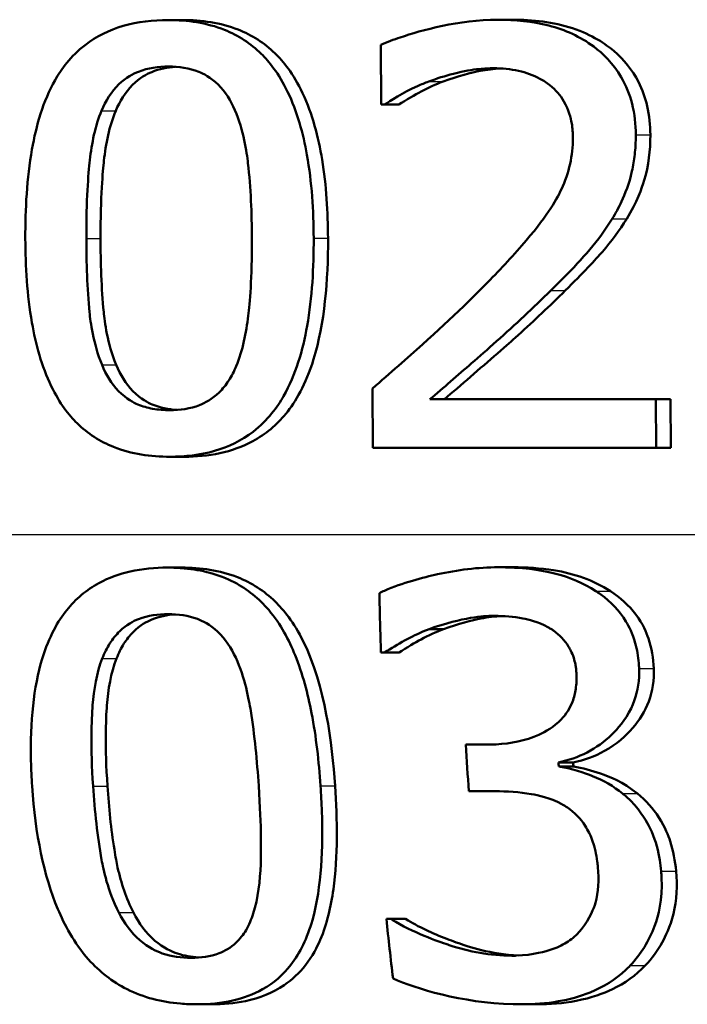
# Model space of a CAD drawing. Header units: millimetres. Extents: x 100 to 2000, y 93 to 2870.
# Tile 18 of 36: x 649.84 to 653.82, y 1537.45 to 1543.32. Entities that reach past the tile are written whole.
import ezdxf

# ---------------------------------------------------------------- set-up
doc = ezdxf.new("R2010")
doc.units = ezdxf.units.MM
doc.header["$LTSCALE"] = 10
doc.layers.add('Visible Edges(ISO)', color=7, linetype='Continuous', lineweight=50)
doc.layers.add('Visible Tangent Edges(ISO)', color=7, linetype='Continuous', lineweight=25)

msp = doc.modelspace()

# ---------------------------------------------------------------- linework, layer by layer
at = {"layer": 'Visible Edges(ISO)'}
for p, q in [((650.7257, 1543.3171), (650.8106, 1543.3171)), ((652.6907, 1543.3192), (652.7771, 1543.3192)), ((651.9927, 1543.1692), (651.9941, 1542.8127)), ((652.0139, 1542.8127), (651.9941, 1542.8127)), ((652.0139, 1542.8127), (652.0997, 1542.8127)), ((651.9431, 1541.121), (651.9445, 1540.7665)), ((652.2853, 1541.0562), (653.6324, 1541.0562)), ((653.6335, 1540.7665), (653.6324, 1541.0562)), ((653.6324, 1541.0562), (653.7196, 1541.0562)), ((653.7196, 1541.0562), (653.7207, 1540.7665)), ((653.6335, 1540.7665), (651.9445, 1540.7665)), ((653.6335, 1540.7665), (653.7207, 1540.7665)), ((650.7354, 1540.7138), (650.8203, 1540.7138)), ((650.72, 1540.053), (650.8049, 1540.053)), ((652.6938, 1540.055), (652.7802, 1540.055)), ((652.2805, 1539.6863), (652.3667, 1539.6863)), ((652.0155, 1539.5465), (651.9935, 1539.5465)), ((652.0155, 1539.5465), (652.1016, 1539.5465)), ((652.4997, 1538.9975), (652.6215, 1538.9975)), ((653.0519, 1538.8921), (653.1395, 1538.8921)), ((653.0534, 1538.8678), (653.141, 1538.8678)), ((652.6723, 1538.7199), (652.5172, 1538.7199)), ((652.0259, 1537.9582), (652.0524, 1537.9582)), ((652.0524, 1537.9582), (652.1407, 1537.9582)), ((650.8953, 1537.4497), (650.984, 1537.4497)), ((652.83, 1537.4497), (652.9202, 1537.4497))]:
    msp.add_line(p, q, dxfattribs=at)
for points, knots in [([(650.7257, 1543.3171), (650.6349, 1543.3171), (650.5435, 1543.3071), (650.3738, 1543.2578), (650.2976, 1543.2207), (650.1429, 1543.1012), (650.0875, 1543.0236), (649.9795, 1542.8345), (649.9379, 1542.687), (649.8823, 1542.3741), (649.8726, 1542.189), (649.8732, 1542.0145)], [-0.1533658, -0.1533658, -0.1533658, -0.1533658, -0.1349126, -0.1349126, -0.117459, -0.117459, -0.0952159, -0.0952159, -0.0523708, -0.0523708, 0, 0, 0, 0]), ([(651.5923, 1542.0165), (651.5917, 1542.1803), (651.5812, 1542.3512), (651.5296, 1542.641), (651.4938, 1542.772), (651.3837, 1543.0004), (651.3258, 1543.0702), (651.2164, 1543.1779), (651.1431, 1543.2253), (650.9545, 1543.3009), (650.8399, 1543.3171), (650.7257, 1543.3171)], [-0.1267582, -0.1267582, -0.1267582, -0.1267582, -0.1008969, -0.1008969, -0.0803252, -0.0803252, -0.0609455, -0.0609455, -0.0342693, -0.0342693, 0, 0, 0, 0]), ([(650.8106, 1543.3171), (650.9234, 1543.3171), (651.0366, 1543.3014), (651.2242, 1543.2275), (651.2976, 1543.1808), (651.4098, 1543.0722), (651.4709, 1542.9991), (651.5848, 1542.7576), (651.6206, 1542.6194), (651.6678, 1542.3319), (651.6773, 1542.1713), (651.6778, 1542.0165)], [0, 0, 0, 0, 0.0338468, 0.0338468, 0.0604584, 0.0604584, 0.0806621, 0.0806621, 0.1018296, 0.1018296, 0.1258601, 0.1258601, 0.1258601, 0.1258601]), ([(652.6907, 1543.3192), (652.4564, 1543.3192), (652.2358, 1543.2557), (652.07, 1543.2008), (652.0297, 1543.1859), (651.9927, 1543.1692)], [-0.05247142, -0.05247142, -0.05247142, -0.05247142, -0.0121494, -0.0121494, 0, 0, 0, 0]), ([(653.5124, 1542.6324), (653.5122, 1542.6948), (653.5056, 1542.7571), (653.4762, 1542.8738), (653.4549, 1542.9271), (653.3773, 1543.0596), (653.3156, 1543.1182), (653.1821, 1543.2186), (653.0909, 1543.2588), (652.8956, 1543.3094), (652.7923, 1543.3192), (652.6907, 1543.3192)], [-0.1058257, -0.1058257, -0.1058257, -0.1058257, -0.092733, -0.092733, -0.0805766, -0.0805766, -0.0605252, -0.0605252, -0.0304683, -0.0304683, 0, 0, 0, 0]), ([(652.7771, 1543.3192), (652.8977, 1543.3192), (653.021, 1543.3055), (653.255, 1543.2286), (653.3324, 1543.1742), (653.4419, 1543.0808), (653.4918, 1543.0196), (653.5519, 1542.9025), (653.569, 1542.8543), (653.5936, 1542.7479), (653.5992, 1542.6902), (653.5995, 1542.6324)], [0, 0, 0, 0, 0.0361779, 0.0361779, 0.0738718, 0.0738718, 0.121377, 0.121377, 0.1518091, 0.1518091, 0.1860228, 0.1860228, 0.1860228, 0.1860228]), ([(650.3276, 1542.7762), (650.3524, 1542.8347), (650.3859, 1542.8896), (650.474, 1542.9754), (650.5162, 1542.997), (650.6042, 1543.0315), (650.666, 1543.0396), (650.7268, 1543.0396)], [-0.03913852, -0.03913852, -0.03913852, -0.03913852, -0.02834966, -0.02834966, -0.01824503, -0.01824503, 0, 0, 0, 0]), ([(650.7692, 1543.0382), (650.7204, 1543.0349), (650.6719, 1543.0256), (650.5971, 1542.9949), (650.5549, 1542.9729), (650.4685, 1542.8863), (650.4363, 1542.8329), (650.4122, 1542.7762)], [0.00424002, 0.00424002, 0.00424002, 0.00424002, 0.01885432, 0.01885432, 0.0284816, 0.0284816, 0.03826227, 0.03826227, 0.03826227, 0.03826227]), ([(650.7268, 1543.0396), (650.7881, 1543.0396), (650.8505, 1543.0314), (650.9337, 1542.9979), (650.9771, 1542.9769), (651.0659, 1542.8893), (651.0984, 1542.8366), (651.1228, 1542.7803)], [-0.07859924, -0.07859924, -0.07859924, -0.07859924, -0.03741751, -0.03741751, -0.01842302, -0.01842302, 0, 0, 0, 0]), ([(652.2782, 1542.9504), (652.3263, 1542.9688), (652.3754, 1542.9841), (652.4902, 1543.0135), (652.5386, 1543.0212), (652.6082, 1543.028), (652.6367, 1543.0295), (652.6652, 1543.0295)], [-0.03049199, -0.03049199, -0.03049199, -0.03049199, -0.02097219, -0.02097219, -0.00856402, -0.00856402, 0, 0, 0, 0]), ([(652.7075, 1543.0283), (652.6664, 1543.0262), (652.6255, 1543.0212), (652.5339, 1543.0038), (652.453, 1542.9842), (652.3642, 1542.9504)], [0.00441536, 0.00441536, 0.00441536, 0.00441536, 0.01680627, 0.01680627, 0.03238192, 0.03238192, 0.03238192, 0.03238192]), ([(652.6652, 1543.0295), (652.7152, 1543.0295), (652.7654, 1543.0249), (652.8582, 1543.0041), (652.901, 1542.989), (652.962, 1542.956), (652.982, 1542.9429), (653.0009, 1542.9282)], [-0.03591287, -0.03591287, -0.03591287, -0.03591287, -0.02081583, -0.02081583, -0.00719289, -0.00719289, 0, 0, 0, 0]), ([(652.0139, 1542.8127), (652.0445, 1542.8324), (652.1253, 1542.8844), (652.2335, 1542.9331), (652.2557, 1542.9422), (652.2782, 1542.9504)], [-0.03560935, -0.03560935, -0.03560935, -0.03560935, -0.00718593, -0.00718593, 0, 0, 0, 0]), ([(652.3642, 1542.9504), (652.3191, 1542.9339), (652.2754, 1542.9142), (652.2002, 1542.8736), (652.1417, 1542.8397), (652.0997, 1542.8127)], [0, 0, 0, 0, 0.01442126, 0.01442126, 0.02563672, 0.02563672, 0.02563672, 0.02563672]), ([(653.0009, 1542.9282), (653.035, 1542.9014), (653.0628, 1542.869), (653.1134, 1542.7816), (653.1252, 1542.7338), (653.1355, 1542.6721), (653.1377, 1542.6431), (653.1378, 1542.6141)], [-0.02638412, -0.02638412, -0.02638412, -0.02638412, -0.01877665, -0.01877665, -0.00867799, -0.00867799, 0, 0, 0, 0]), ([(650.2371, 1542.0145), (650.2362, 1542.2459), (650.2484, 1542.3978), (650.269, 1542.5802), (650.2893, 1542.6855), (650.3276, 1542.7762)], [-0.05522621, -0.05522621, -0.05522621, -0.05522621, -0.02955044, -0.02955044, 0, 0, 0, 0]), ([(650.4122, 1542.7762), (650.3733, 1542.6842), (650.3529, 1542.5772), (650.3353, 1542.4177), (650.3207, 1542.266), (650.3216, 1542.0145)], [0, 0, 0, 0, 0.0299635, 0.0299635, 0.0482809, 0.0482809, 0.0482809, 0.0482809]), ([(651.1228, 1542.7803), (651.1742, 1542.6612), (651.1927, 1542.5291), (651.2177, 1542.3189), (651.2235, 1542.1615), (651.2241, 1542.0165)], [-0.06334667, -0.06334667, -0.06334667, -0.06334667, -0.04349981, -0.04349981, 0, 0, 0, 0]), ([(653.3714, 1542.132), (653.3924, 1542.1652), (653.4111, 1542.1996), (653.4485, 1542.2802), (653.4734, 1542.3425), (653.4975, 1542.4488), (653.5029, 1542.4821), (653.5084, 1542.5333), (653.5099, 1542.551), (653.512, 1542.5899), (653.5125, 1542.6111), (653.5124, 1542.6324)], [-0.06223592, -0.06223592, -0.06223592, -0.06223592, -0.04438898, -0.04438898, -0.02181994, -0.02181994, -0.01168873, -0.01168873, -0.00637489, -0.00637489, 0, 0, 0, 0]), ([(653.5995, 1542.6324), (653.5998, 1542.541), (653.5893, 1542.4496), (653.5491, 1542.3164), (653.5203, 1542.2299), (653.4584, 1542.132)], [0, 0, 0, 0, 0.02741822, 0.02741822, 0.04172249, 0.04172249, 0.04172249, 0.04172249]), ([(653.1378, 1542.6141), (653.138, 1542.5618), (653.1323, 1542.5102), (653.1091, 1542.4069), (653.0915, 1542.3565), (653.0357, 1542.2367), (652.9777, 1542.1388), (652.7598, 1541.8883), (652.6779, 1541.8021), (652.5992, 1541.7227)], [-0.1883161, -0.1883161, -0.1883161, -0.1883161, -0.1444186, -0.1444186, -0.0994443, -0.0994443, -0.0335419, -0.0335419, 0, 0, 0, 0]), ([(653.0055, 1541.7045), (653.1131, 1541.809), (653.2195, 1541.9166), (653.3306, 1542.0682), (653.3517, 1542.0996), (653.3714, 1542.132)], [-0.05637346, -0.05637346, -0.05637346, -0.05637346, -0.01136091, -0.01136091, 0, 0, 0, 0]), ([(653.4584, 1542.132), (653.4161, 1542.0625), (653.3668, 1541.9971), (653.275, 1541.8917), (653.1966, 1541.8059), (653.0921, 1541.7045)], [0, 0, 0, 0, 0.02438599, 0.02438599, 0.04194053, 0.04194053, 0.04194053, 0.04194053]), ([(649.8732, 1542.0145), (649.8738, 1541.8492), (649.8842, 1541.6762), (649.9353, 1541.3849), (649.9708, 1541.253), (650.078, 1541.0302), (650.1335, 1540.9611), (650.245, 1540.8516), (650.3176, 1540.8049), (650.5058, 1540.7298), (650.6209, 1540.7138), (650.7354, 1540.7138)], [-0.1331004, -0.1331004, -0.1331004, -0.1331004, -0.1040849, -0.1040849, -0.0812126, -0.0812126, -0.0607627, -0.0607627, -0.0343628, -0.0343628, 0, 0, 0, 0]), ([(650.331, 1541.2608), (650.2766, 1541.3925), (650.2617, 1541.5193), (650.2418, 1541.7141), (650.2376, 1541.8752), (650.2371, 1542.0145)], [-0.05841362, -0.05841362, -0.05841362, -0.05841362, -0.0417702, -0.0417702, 0, 0, 0, 0]), ([(650.3216, 1542.0145), (650.3221, 1541.8756), (650.3263, 1541.7152), (650.3462, 1541.5196), (650.3611, 1541.3925), (650.4156, 1541.2608)], [0, 0, 0, 0, 0.04165658, 0.04165658, 0.0586475, 0.0586475, 0.0586475, 0.0586475]), ([(650.7354, 1540.7138), (650.8251, 1540.7138), (650.9154, 1540.7237), (651.0851, 1540.7727), (651.1621, 1540.8101), (651.3198, 1540.9315), (651.3764, 1541.0115), (651.4855, 1541.2015), (651.5279, 1541.3506), (651.5833, 1541.6631), (651.593, 1541.8446), (651.5923, 1542.0165)], [-0.1516956, -0.1516956, -0.1516956, -0.1516956, -0.1340973, -0.1340973, -0.1170688, -0.1170688, -0.0950918, -0.0950918, -0.0515646, -0.0515646, 0, 0, 0, 0]), ([(651.6778, 1542.0165), (651.6788, 1541.7638), (651.6574, 1541.5089), (651.5445, 1541.1422), (651.4844, 1541.0413), (651.3715, 1540.9033), (651.3061, 1540.8484), (651.168, 1540.7733), (651.1019, 1540.7501), (650.9635, 1540.7201), (650.8917, 1540.7138), (650.8203, 1540.7138)], [0, 0, 0, 0, 0.0758009, 0.0758009, 0.1296938, 0.1296938, 0.180986, 0.180986, 0.2224424, 0.2224424, 0.2645895, 0.2645895, 0.2645895, 0.2645895]), ([(651.2241, 1542.0165), (651.225, 1541.7739), (651.2112, 1541.63), (651.1904, 1541.4552), (651.1694, 1541.3468), (651.1306, 1541.2547)], [-0.05300859, -0.05300859, -0.05300859, -0.05300859, -0.02996858, -0.02996858, 0, 0, 0, 0]), ([(652.5992, 1541.7227), (652.451, 1541.5731), (652.3002, 1541.4344), (652.0462, 1541.2107), (651.9947, 1541.1657), (651.9431, 1541.121)], [-0.1015489, -0.1015489, -0.1015489, -0.1015489, -0.0204715, -0.0204715, 0, 0, 0, 0]), ([(652.2853, 1541.0562), (652.3638, 1541.1234), (652.4533, 1541.2011), (652.6215, 1541.3477), (652.7394, 1541.4507), (652.9012, 1541.6024), (652.9539, 1541.6531), (653.0055, 1541.7045)], [-0.1077634, -0.1077634, -0.1077634, -0.1077634, -0.0665303, -0.0665303, -0.0218517, -0.0218517, 0, 0, 0, 0]), ([(653.0921, 1541.7045), (653.0011, 1541.6139), (652.9064, 1541.5251), (652.7681, 1541.4006), (652.747, 1541.382), (652.5834, 1541.2392), (652.4691, 1541.1398), (652.3713, 1541.0562)], [0, 0, 0, 0, 0.03853397, 0.03853397, 0.05584149, 0.05584149, 0.08611001, 0.08611001, 0.08611001, 0.08611001]), ([(650.7344, 1540.9914), (650.7001, 1540.9914), (650.6655, 1540.9939), (650.6017, 1541.0054), (650.5721, 1541.0137), (650.521, 1541.0355), (650.4761, 1541.0575), (650.3861, 1541.1498), (650.3543, 1541.2033), (650.331, 1541.2608)], [-0.09092084, -0.09092084, -0.09092084, -0.09092084, -0.06332503, -0.06332503, -0.03867846, -0.03867846, -0.0186283, -0.0186283, 0, 0, 0, 0]), ([(650.4156, 1541.2608), (650.4391, 1541.203), (650.4711, 1541.1493), (650.5615, 1541.057), (650.6065, 1541.0351), (650.6759, 1541.0057), (650.726, 1540.9961), (650.7762, 1540.9928)], [0, 0, 0, 0, 0.01872804, 0.01872804, 0.03876138, 0.03876138, 0.07846819, 0.07846819, 0.07846819, 0.07846819]), ([(651.1306, 1541.2547), (651.1181, 1541.2243), (651.1031, 1541.1947), (651.0688, 1541.1418), (651.0499, 1541.1183), (650.9866, 1541.0565), (650.9447, 1541.0347), (650.8562, 1540.9996), (650.7949, 1540.9914), (650.7344, 1540.9914)], [-0.03977992, -0.03977992, -0.03977992, -0.03977992, -0.0339202, -0.0339202, -0.02854649, -0.02854649, -0.01817675, -0.01817675, 0, 0, 0, 0]), ([(650.72, 1540.053), (650.6458, 1540.053), (650.5711, 1540.0463), (650.4335, 1540.0152), (650.3708, 1539.9928), (650.2372, 1539.92), (650.1732, 1539.8659), (650.0685, 1539.7352), (650.0148, 1539.644), (649.923, 1539.34), (649.9014, 1539.1346), (649.9077, 1538.8503), (649.9101, 1538.8002), (649.9134, 1538.7503)], [-0.3004129, -0.3004129, -0.3004129, -0.3004129, -0.2489104, -0.2489104, -0.2025513, -0.2025513, -0.1433017, -0.1433017, -0.0861745, -0.0861745, -0.0151673, -0.0151673, 0, 0, 0, 0]), ([(651.6329, 1538.7523), (651.6233, 1538.8959), (651.6071, 1539.0438), (651.5574, 1539.3021), (651.5262, 1539.4209), (651.4457, 1539.6193), (651.3966, 1539.7153), (651.2663, 1539.8685), (651.1982, 1539.9239), (651.026, 1540.0135), (650.9249, 1540.039), (650.7873, 1540.0516), (650.7537, 1540.053), (650.72, 1540.053)], [-0.1948832, -0.1948832, -0.1948832, -0.1948832, -0.143733, -0.143733, -0.1017855, -0.1017855, -0.068282, -0.068282, -0.0414439, -0.0414439, -0.0100897, -0.0100897, 0, 0, 0, 0]), ([(650.8049, 1540.053), (650.9183, 1540.053), (651.0319, 1540.037), (651.2221, 1539.9621), (651.2972, 1539.9141), (651.4115, 1539.8033), (651.4731, 1539.7296), (651.6615, 1539.3464), (651.7021, 1539.0061), (651.7195, 1538.7523)], [0, 0, 0, 0, 0.0340202, 0.0340202, 0.0612848, 0.0612848, 0.0817302, 0.0817302, 0.1274853, 0.1274853, 0.1274853, 0.1274853]), ([(652.6938, 1540.055), (652.5716, 1540.055), (652.4495, 1540.0393), (652.2478, 1539.9947), (652.1193, 1539.9622), (652.004, 1539.9105), (651.9941, 1539.9059), (651.9843, 1539.901)], [-0.08801735, -0.08801735, -0.08801735, -0.08801735, -0.03791609, -0.03791609, -0.00326889, -0.00326889, 0, 0, 0, 0]), ([(653.274, 1539.9132), (653.2003, 1539.9599), (653.1208, 1539.9937), (652.9759, 1540.0324), (652.8811, 1540.0512), (652.7236, 1540.0548), (652.7087, 1540.055), (652.6938, 1540.055)], [-0.106868, -0.106868, -0.106868, -0.106868, -0.0472693, -0.0472693, -0.0044777, -0.0044777, 0, 0, 0, 0]), ([(652.7802, 1540.055), (652.8607, 1540.055), (652.9435, 1540.0502), (653.0848, 1540.0274), (653.1434, 1540.0128), (653.2573, 1539.9711), (653.3106, 1539.9451), (653.3609, 1539.9132)], [0, 0, 0, 0, 0.02416393, 0.02416393, 0.04293737, 0.04293737, 0.06105215, 0.06105215, 0.06105215, 0.06105215]), ([(653.5324, 1539.4513), (653.532, 1539.4622), (653.5313, 1539.473), (653.5272, 1539.5241), (653.5206, 1539.5641), (653.4936, 1539.6603), (653.472, 1539.7025), (653.4147, 1539.7963), (653.3637, 1539.8492), (653.2937, 1539.9001), (653.2839, 1539.9068), (653.274, 1539.9132)], [-0.04569538, -0.04569538, -0.04569538, -0.04569538, -0.04375634, -0.04375634, -0.03657083, -0.03657083, -0.0259822, -0.0259822, -0.0035504, -0.0035504, 0, 0, 0, 0]), ([(653.3609, 1539.9132), (653.4196, 1539.8751), (653.4715, 1539.829), (653.5548, 1539.7176), (653.5764, 1539.666), (653.608, 1539.5728), (653.6174, 1539.5122), (653.6198, 1539.4513)], [0, 0, 0, 0, 0.0210101, 0.0210101, 0.04182846, 0.04182846, 0.07585134, 0.07585134, 0.07585134, 0.07585134]), ([(650.3323, 1539.512), (650.3447, 1539.5434), (650.3597, 1539.5739), (650.3945, 1539.6282), (650.4137, 1539.6522), (650.4763, 1539.7128), (650.5169, 1539.7336), (650.6039, 1539.7676), (650.6649, 1539.7754), (650.7249, 1539.7754)], [-0.03954601, -0.03954601, -0.03954601, -0.03954601, -0.03353125, -0.03353125, -0.02804277, -0.02804277, -0.01799662, -0.01799662, 0, 0, 0, 0]), ([(650.7674, 1539.774), (650.7192, 1539.7708), (650.6712, 1539.7616), (650.5976, 1539.7313), (650.5568, 1539.71), (650.4951, 1539.648), (650.477, 1539.6249), (650.4437, 1539.5723), (650.4292, 1539.5426), (650.4172, 1539.512)], [0.00424143, 0.00424143, 0.00424143, 0.00424143, 0.01868056, 0.01868056, 0.02813225, 0.02813225, 0.03292523, 0.03292523, 0.03827827, 0.03827827, 0.03827827, 0.03827827]), ([(650.7249, 1539.7754), (650.7841, 1539.7754), (650.8442, 1539.7678), (650.9292, 1539.7357), (650.9733, 1539.7148), (651.0658, 1539.6276), (651.1007, 1539.5738), (651.1274, 1539.5161)], [-0.07374399, -0.07374399, -0.07374399, -0.07374399, -0.03812882, -0.03812882, -0.01911236, -0.01911236, 0, 0, 0, 0]), ([(652.2805, 1539.6863), (652.4791, 1539.759), (652.6175, 1539.7642), (652.654, 1539.7652), (652.6621, 1539.7653), (652.6702, 1539.7653)], [-0.01093385, -0.01093385, -0.01093385, -0.01093385, -0.00242905, -0.00242905, 0, 0, 0, 0]), ([(652.7149, 1539.7643), (652.673, 1539.7623), (652.6312, 1539.7574), (652.5352, 1539.7391), (652.4545, 1539.7184), (652.3667, 1539.6863)], [0.00417959, 0.00417959, 0.00417959, 0.00417959, 0.01683468, 0.01683468, 0.0335202, 0.0335202, 0.0335202, 0.0335202]), ([(652.6702, 1539.7653), (652.7271, 1539.7653), (652.784, 1539.7607), (652.8727, 1539.7439), (652.9276, 1539.7314), (652.9937, 1539.6951), (652.9995, 1539.6918), (653.0052, 1539.6883)], [-0.05775637, -0.05775637, -0.05775637, -0.05775637, -0.02265302, -0.02265302, -0.00201425, -0.00201425, 0, 0, 0, 0]), ([(652.0155, 1539.5465), (652.0928, 1539.597), (652.1741, 1539.6428), (652.2666, 1539.6808), (652.2735, 1539.6835), (652.2805, 1539.6863)], [-0.02998523, -0.02998523, -0.02998523, -0.02998523, -0.0022392, -0.0022392, 0, 0, 0, 0]), ([(652.3667, 1539.6863), (652.3216, 1539.6685), (652.2754, 1539.6481), (652.1984, 1539.6066), (652.1459, 1539.5754), (652.1016, 1539.5465)], [0, 0, 0, 0, 0.01455149, 0.01455149, 0.02625758, 0.02625758, 0.02625758, 0.02625758]), ([(653.0052, 1539.6883), (653.0108, 1539.6849), (653.0162, 1539.6813), (653.0582, 1539.6518), (653.0881, 1539.6195), (653.1192, 1539.5702), (653.1322, 1539.5481), (653.1468, 1539.5021), (653.15, 1539.489), (653.154, 1539.4674), (653.1553, 1539.4591), (653.1576, 1539.4395), (653.1585, 1539.4281), (653.1589, 1539.4168)], [-0.06018099, -0.06018099, -0.06018099, -0.06018099, -0.05514115, -0.05514115, -0.02046915, -0.02046915, -0.01001795, -0.01001795, -0.00595336, -0.00595336, -0.00341176, -0.00341176, 0, 0, 0, 0]), ([(651.1274, 1539.5161), (651.1825, 1539.3971), (651.2064, 1539.2643), (651.2406, 1539.0549), (651.2547, 1538.8992), (651.2645, 1538.7523)], [-0.0649151, -0.0649151, -0.0649151, -0.0649151, -0.04468812, -0.04468812, 0, 0, 0, 0]), ([(650.2773, 1538.7503), (650.2618, 1538.9831), (650.2679, 1539.1477), (650.2818, 1539.3252), (650.2982, 1539.4249), (650.3323, 1539.512)], [-0.05370416, -0.05370416, -0.05370416, -0.05370416, -0.02819331, -0.02819331, 0, 0, 0, 0]), ([(650.4172, 1539.512), (650.3831, 1539.4246), (650.3667, 1539.3246), (650.3531, 1539.1482), (650.3471, 1538.9837), (650.3629, 1538.7503)], [0, 0, 0, 0, 0.02827254, 0.02827254, 0.0534034, 0.0534034, 0.0534034, 0.0534034]), ([(653.1589, 1539.4168), (653.1601, 1539.388), (653.1589, 1539.359), (653.1509, 1539.3042), (653.1445, 1539.2785), (653.1197, 1539.2142), (653.0974, 1539.1791), (653.0252, 1539.1037), (652.9738, 1539.0749), (652.8547, 1539.0204), (652.7668, 1539.0039), (652.6602, 1538.998), (652.6409, 1538.9975), (652.6215, 1538.9975)], [-0.06577483, -0.06577483, -0.06577483, -0.06577483, -0.05967178, -0.05967178, -0.05405981, -0.05405981, -0.04509053, -0.04509053, -0.03203508, -0.03203508, -0.0058002, -0.0058002, 0, 0, 0, 0]), ([(653.0519, 1538.8921), (653.1118, 1538.9039), (653.1691, 1538.9232), (653.2768, 1538.9792), (653.325, 1539.0145), (653.4041, 1539.0912), (653.4505, 1539.143), (653.5133, 1539.273), (653.5286, 1539.3354), (653.5329, 1539.4177), (653.533, 1539.4345), (653.5324, 1539.4513)], [-0.106255, -0.106255, -0.106255, -0.106255, -0.077266, -0.077266, -0.0485344, -0.0485344, -0.0248042, -0.0248042, -0.0050653, -0.0050653, 0, 0, 0, 0]), ([(653.6198, 1539.4513), (653.6224, 1539.3836), (653.6132, 1539.3175), (653.5677, 1539.1957), (653.535, 1539.1435), (653.4543, 1539.0511), (653.3989, 1539.0002), (653.268, 1538.9271), (653.2054, 1538.905), (653.1395, 1538.8921)], [0, 0, 0, 0, 0.02040585, 0.02040585, 0.03915844, 0.03915844, 0.05731294, 0.05731294, 0.07202923, 0.07202923, 0.07202923, 0.07202923]), ([(653.4342, 1538.7057), (653.38, 1538.7497), (653.3205, 1538.7854), (653.2372, 1538.8174), (653.1619, 1538.8454), (653.0678, 1538.8651), (653.0606, 1538.8665), (653.0534, 1538.8678)], [-0.1264073, -0.1264073, -0.1264073, -0.1264073, -0.0288701, -0.0288701, -0.002199, -0.002199, 0, 0, 0, 0]), ([(653.141, 1538.8678), (653.1956, 1538.8577), (653.2502, 1538.8426), (653.3574, 1538.8064), (653.4341, 1538.7771), (653.5224, 1538.7057)], [0, 0, 0, 0, 0.01665673, 0.01665673, 0.03406219, 0.03406219, 0.03406219, 0.03406219]), ([(650.8953, 1537.4497), (650.9675, 1537.4497), (651.0404, 1537.4561), (651.173, 1537.4863), (651.2328, 1537.5081), (651.3546, 1537.577), (651.4106, 1537.626), (651.5117, 1537.7565), (651.554, 1537.8439), (651.6408, 1538.1515), (651.648, 1538.3886), (651.639, 1538.6498), (651.6363, 1538.7012), (651.6329, 1538.7523)], [-0.1953859, -0.1953859, -0.1953859, -0.1953859, -0.1680121, -0.1680121, -0.1436506, -0.1436506, -0.1143461, -0.1143461, -0.0795851, -0.0795851, -0.0155722, -0.0155722, 0, 0, 0, 0]), ([(651.7195, 1538.7523), (651.7334, 1538.5503), (651.7371, 1538.3321), (651.6956, 1538.0335), (651.6719, 1537.929), (651.6131, 1537.7914), (651.5853, 1537.7368), (651.5073, 1537.637), (651.4655, 1537.5974), (651.3473, 1537.5168), (651.2686, 1537.4864), (651.1193, 1537.4552), (651.0513, 1537.4497), (650.984, 1537.4497)], [0, 0, 0, 0, 0.0615306, 0.0615306, 0.0932935, 0.0932935, 0.1079452, 0.1079452, 0.1203577, 0.1203577, 0.1382489, 0.1382489, 0.1523113, 0.1523113, 0.1523113, 0.1523113]), ([(651.2645, 1538.7523), (651.2814, 1538.5004), (651.2788, 1538.3483), (651.2726, 1538.1888), (651.2615, 1538.0817), (651.232, 1537.9906)], [-0.04911258, -0.04911258, -0.04911258, -0.04911258, -0.02948256, -0.02948256, 0, 0, 0, 0]), ([(649.9134, 1538.7503), (649.9324, 1538.4637), (649.9834, 1538.2163), (650.1051, 1537.9269), (650.1625, 1537.8156), (650.3153, 1537.6438), (650.3915, 1537.5841), (650.5791, 1537.49), (650.6864, 1537.4632), (650.8301, 1537.4509), (650.8627, 1537.4497), (650.8953, 1537.4497)], [-0.2017762, -0.2017762, -0.2017762, -0.2017762, -0.1133202, -0.1133202, -0.0730592, -0.0730592, -0.0432728, -0.0432728, -0.0097775, -0.0097775, 0, 0, 0, 0]), ([(650.4311, 1537.9967), (650.3636, 1538.129), (650.3382, 1538.2558), (650.3024, 1538.45), (650.287, 1538.6046), (650.2773, 1538.7503)], [-0.06178266, -0.06178266, -0.06178266, -0.06178266, -0.0443316, -0.0443316, 0, 0, 0, 0]), ([(650.3629, 1538.7503), (650.3715, 1538.6244), (650.3843, 1538.4937), (650.4107, 1538.3296), (650.4173, 1538.294), (650.4442, 1538.1724), (650.4746, 1538.0814), (650.5181, 1537.9967)], [0, 0, 0, 0, 0.03832437, 0.03832437, 0.05149076, 0.05149076, 0.09437483, 0.09437483, 0.09437483, 0.09437483]), ([(652.6723, 1538.7199), (652.7448, 1538.7199), (652.818, 1538.715), (652.9309, 1538.6962), (653.0001, 1538.6822), (653.0785, 1538.6388), (653.0852, 1538.6349), (653.0919, 1538.6308)], [-0.06968443, -0.06968443, -0.06968443, -0.06968443, -0.02702027, -0.02702027, -0.00234931, -0.00234931, 0, 0, 0, 0]), ([(653.6637, 1538.2438), (653.6618, 1538.2654), (653.6591, 1538.287), (653.6536, 1538.3216), (653.6512, 1538.3347), (653.6363, 1538.4065), (653.6173, 1538.4645), (653.5714, 1538.5493), (653.5302, 1538.6222), (653.4487, 1538.6939), (653.4416, 1538.6999), (653.4342, 1538.7057)], [-0.11272, -0.11272, -0.11272, -0.11272, -0.0944688, -0.0944688, -0.0833186, -0.0833186, -0.0328494, -0.0328494, -0.0028304, -0.0028304, 0, 0, 0, 0]), ([(653.5224, 1538.7057), (653.5735, 1538.6655), (653.6157, 1538.6167), (653.6883, 1538.5038), (653.7069, 1538.4553), (653.7365, 1538.3644), (653.7473, 1538.3038), (653.7529, 1538.2438)], [0, 0, 0, 0, 0.01968339, 0.01968339, 0.04085421, 0.04085421, 0.07744777, 0.07744777, 0.07744777, 0.07744777]), ([(653.0919, 1538.6308), (653.0962, 1538.6281), (653.1005, 1538.6253), (653.1477, 1538.5933), (653.1827, 1538.5566), (653.2297, 1538.4844), (653.2412, 1538.4589), (653.2547, 1538.4245), (653.2597, 1538.4094), (653.2669, 1538.3839), (653.2695, 1538.3737), (653.2765, 1538.3426), (653.2801, 1538.3214), (653.2842, 1538.2895), (653.2853, 1538.2788), (653.2863, 1538.2681)], [-0.03482628, -0.03482628, -0.03482628, -0.03482628, -0.03388011, -0.03388011, -0.02432913, -0.02432913, -0.01791105, -0.01791105, -0.01305594, -0.01305594, -0.00983221, -0.00983221, -0.00329494, -0.00329494, 0, 0, 0, 0]), ([(653.2863, 1538.2681), (653.2931, 1538.1928), (653.2912, 1538.118), (653.2628, 1538.0229), (653.2413, 1537.9636), (653.1834, 1537.8911), (653.1783, 1537.8851), (653.1732, 1537.8791)], [-0.08140966, -0.08140966, -0.08140966, -0.08140966, -0.02826615, -0.02826615, -0.00239123, -0.00239123, 0, 0, 0, 0]), ([(653.4788, 1537.6806), (653.5436, 1537.7493), (653.592, 1537.8277), (653.6475, 1537.9779), (653.6726, 1538.0724), (653.6659, 1538.2168), (653.665, 1538.2303), (653.6637, 1538.2438)], [-0.1010544, -0.1010544, -0.1010544, -0.1010544, -0.0443596, -0.0443596, -0.0041573, -0.0041573, 0, 0, 0, 0]), ([(653.7529, 1538.2438), (653.7609, 1538.1579), (653.7569, 1538.0721), (653.7177, 1537.9112), (653.6892, 1537.8532), (653.6423, 1537.7686), (653.6086, 1537.7226), (653.569, 1537.6806)], [0, 0, 0, 0, 0.02647378, 0.02647378, 0.05094141, 0.05094141, 0.08658633, 0.08658633, 0.08658633, 0.08658633]), ([(650.8624, 1537.7272), (650.8039, 1537.7272), (650.7451, 1537.7345), (650.6568, 1537.7647), (650.6084, 1537.7859), (650.5031, 1537.8774), (650.4623, 1537.9343), (650.4311, 1537.9967)], [-0.07717182, -0.07717182, -0.07717182, -0.07717182, -0.04227707, -0.04227707, -0.02130967, -0.02130967, 0, 0, 0, 0]), ([(650.5181, 1537.9967), (650.55, 1537.9333), (650.5917, 1537.8755), (650.6978, 1537.785), (650.7455, 1537.7641), (650.8204, 1537.739), (650.8628, 1537.7316), (650.9056, 1537.7287)], [0, 0, 0, 0, 0.02170537, 0.02170537, 0.04226315, 0.04226315, 0.06647908, 0.06647908, 0.06647908, 0.06647908]), ([(651.232, 1537.9906), (651.2213, 1537.9566), (651.2074, 1537.9233), (651.173, 1537.8649), (651.1534, 1537.8395), (651.0967, 1537.7861), (651.0617, 1537.7668), (650.9757, 1537.7343), (650.9185, 1537.7272), (650.8624, 1537.7272)], [-0.04403354, -0.04403354, -0.04403354, -0.04403354, -0.03544399, -0.03544399, -0.02771432, -0.02771432, -0.01684401, -0.01684401, 0, 0, 0, 0]), ([(652.7729, 1537.7394), (652.6456, 1537.7394), (652.5211, 1537.7624), (652.3578, 1537.8165), (652.2079, 1537.8675), (652.0721, 1537.9461), (652.0622, 1537.952), (652.0524, 1537.9582)], [-0.1700408, -0.1700408, -0.1700408, -0.1700408, -0.0474212, -0.0474212, -0.0034928, -0.0034928, 0, 0, 0, 0]), ([(652.1407, 1537.9582), (652.2154, 1537.9114), (652.3033, 1537.8718), (652.4045, 1537.8326), (652.4236, 1537.8255), (652.5155, 1537.7924), (652.6481, 1537.7479), (652.8142, 1537.7404)], [0, 0, 0, 0, 0.02666047, 0.02666047, 0.03281067, 0.03281067, 0.0561841, 0.0561841, 0.0561841, 0.0561841]), ([(653.1732, 1537.8791), (653.1518, 1537.8555), (653.1274, 1537.8351), (653.0716, 1537.8001), (653.0408, 1537.7862), (652.9795, 1537.7663), (652.9031, 1537.7433), (652.7906, 1537.7395), (652.7817, 1537.7394), (652.7729, 1537.7394)], [-0.1010435, -0.1010435, -0.1010435, -0.1010435, -0.0682192, -0.0682192, -0.0337756, -0.0337756, -0.0026612, -0.0026612, 0, 0, 0, 0]), ([(652.83, 1537.4497), (652.9039, 1537.4497), (652.9784, 1537.4548), (653.1163, 1537.4787), (653.1797, 1537.4959), (653.3195, 1537.5529), (653.3909, 1537.5966), (653.4614, 1537.6628), (653.4702, 1537.6716), (653.4788, 1537.6806)], [-0.07139963, -0.07139963, -0.07139963, -0.07139963, -0.04923925, -0.04923925, -0.02941789, -0.02941789, -0.00378082, -0.00378082, 0, 0, 0, 0]), ([(653.569, 1537.6806), (653.5131, 1537.6214), (653.4473, 1537.5749), (653.3215, 1537.5146), (653.2519, 1537.4881), (653.0793, 1537.4556), (652.9993, 1537.4497), (652.9202, 1537.4497)], [0, 0, 0, 0, 0.0248139, 0.0248139, 0.04203924, 0.04203924, 0.05615921, 0.05615921, 0.05615921, 0.05615921]), ([(652.0653, 1537.6036), (652.2029, 1537.5437), (652.4689, 1537.4583), (652.7978, 1537.4499), (652.8139, 1537.4497), (652.83, 1537.4497)], [-0.09874132, -0.09874132, -0.09874132, -0.09874132, -0.00482538, -0.00482538, 0, 0, 0, 0])]:
    msp.add_open_spline(points, degree=3, knots=knots, dxfattribs=at)
for points in [[(651.9843, 1539.901), (651.9865, 1539.784), (651.9895, 1539.6657), (651.9935, 1539.5465)], [(652.4997, 1538.9975), (652.505, 1538.905), (652.5108, 1538.8124), (652.5172, 1538.7199)], [(653.0534, 1538.8678), (653.0529, 1538.8759), (653.0524, 1538.884), (653.0519, 1538.8921)], [(653.1395, 1538.8921), (653.14, 1538.884), (653.1405, 1538.8759), (653.141, 1538.8678)], [(652.0259, 1537.9582), (652.0382, 1537.8388), (652.0514, 1537.7205), (652.0653, 1537.6036)]]:
    msp.add_open_spline(points, degree=3, dxfattribs=at)
at = {"layer": 'Visible Tangent Edges(ISO)'}
for p, q in [((652.2782, 1542.9504), (652.3642, 1542.9504)), ((650.3276, 1542.7762), (650.4122, 1542.7762)), ((653.5124, 1542.6324), (653.5995, 1542.6324)), ((653.3714, 1542.132), (653.4584, 1542.132)), ((650.2371, 1542.0145), (650.3216, 1542.0145)), ((651.5923, 1542.0165), (651.6778, 1542.0165)), ((653.0055, 1541.7045), (653.0921, 1541.7045)), ((650.331, 1541.2608), (650.4156, 1541.2608)), ((699.4509, 1540.2486), (636.4939, 1540.2486)), ((653.274, 1539.9132), (653.3609, 1539.9132)), ((650.3323, 1539.512), (650.4172, 1539.512)), ((653.5324, 1539.4513), (653.6198, 1539.4513)), ((651.6329, 1538.7523), (651.7195, 1538.7523)), ((650.2773, 1538.7503), (650.3629, 1538.7503)), ((653.4342, 1538.7057), (653.5224, 1538.7057)), ((653.6637, 1538.2438), (653.7529, 1538.2438)), ((650.4311, 1537.9967), (650.5181, 1537.9967)), ((653.4788, 1537.6806), (653.569, 1537.6806))]:
    msp.add_line(p, q, dxfattribs=at)

doc.saveas('drawing.dxf')
